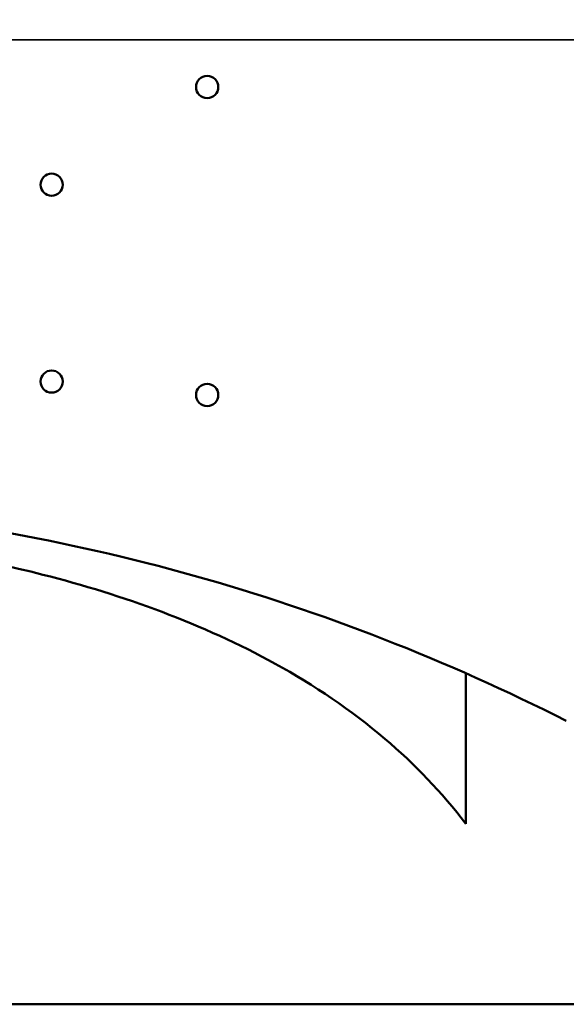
# Model space of a CAD drawing. Header units: inches. Extents: x 1 to 237, y 4 to 150.
# Tile 32 of 166: x 52.42 to 57.97, y 100.73 to 110.74. Entities that reach past the tile are written whole.
import ezdxf

# ---------------------------------------------------------------- set-up
doc = ezdxf.new("R2010")
doc.units = ezdxf.units.IN
doc.header["$LTSCALE"] = 7
doc.header["$MEASUREMENT"] = 0
for name, color, linetype, lineweight in [('Dimension (ANSI)', 7, 'Continuous', 25), ('Visible (ANSI)', 7, 'Continuous', 50), ('Visible Narrow (ANSI)', 7, 'Continuous', 35)]:
    doc.layers.add(name, color=color, linetype=linetype, lineweight=lineweight)
doc.styles.add('Dimension Text', font='tahoma.ttf')
doc.dimstyles.new('Dual Dimension', dxfattribs={"dimscale": 7, "dimtxt": 0.12, "dimasz": 0.098425, "dimexe": 0.125, "dimexo": 0.0625, "dimgap": 0.031496, "dimtad": 0, "dimtih": 1, "dimtoh": 1, "dimrnd": 1e-08, "dimzin": 4, "dimdsep": 46, "dimtxsty": 'Dimension Text', "dimcen": 0.09, "dimdle": 0.393701, "dimclrd": 256, "dimclre": 256, "dimclrt": 256, "dimadec": 0, "dimazin": 1, "dimtfac": 1, "dimtofl": 0, "dimtmove": 0, "dimatfit": 3, "dimfxl": 1, "dimtolj": 1, "dimtzin": 4, "dimlwd": -1, "dimlwe": -1, "dimarcsym": 0})

# ---------------------------------------------------------------- blocks, each defined once
blk = doc.blocks.new('*D9')
at = {"layer": 'Defpoints', "color": 0, "transparency": 16777216}
for p in [(66.307, 137.102), (66.307, 126.75), (31.764, 110.533)]:
    blk.add_point(p, dxfattribs=at)
at = {"layer": 'Dimension (ANSI)', "transparency": 16777216}
for p, q in [((31.764, 110.971), (31.764, 137.977)), ((66.307, 127.188), (66.307, 137.977)), ((32.453, 137.102), (45.118, 137.102)), ((65.618, 137.102), (52.954, 137.102))]:
    blk.add_line(p, q, dxfattribs=at)
for points in [[(32.453, 137.217), (32.453, 136.987), (31.764, 137.102)], [(65.618, 137.217), (65.618, 136.987), (66.307, 137.102)]]:
    blk.add_solid(points, dxfattribs=at)
at = {"layer": 'Dimension (ANSI)', "transparency": 16777216, "insert": (49.036, 137.102), "char_height": 0.84, "attachment_point": 5, "style": 'Dimension Text'}
blk.add_mtext('\\A1;{\\H3.0x;(}\\S34.54^ 877.4 mm;{\\H3.0x;)}', dxfattribs=at)

msp = doc.modelspace()

# ---------------------------------------------------------------- linework, layer by layer
at = {"layer": 'Visible (ANSI)'}
for p, q in [((56.9502, 104.0952), (56.9502, 102.5649)), ((36.5752, 100.7303), (59.6933, 100.7303))]:
    msp.add_line(p, q, dxfattribs=at)
for centre in [(54.3242, 110.0523), (52.7442, 109.0593), (52.7442, 107.0593), (54.3242, 106.9233)]:
    msp.add_circle(centre, 0.1128, dxfattribs=at)
msp.add_arc((48.5752, 85.1058), 20.7542, 63.08165, 85.51541, dxfattribs=at)
msp.add_open_spline([(56.9502, 102.5649), (56.7085, 102.8834), (56.4322, 103.1709), (55.7846, 103.7214), (55.41, 103.9732), (54.2808, 104.5971), (53.4699, 104.889), (51.9956, 105.2648), (51.3131, 105.3827), (50.2617, 105.5013), (49.8846, 105.5314), (49.5079, 105.55), (49.5074, 105.55), (49.5068, 105.55)], degree=3, knots=[0.000001, 0.000001, 0.000001, 0.000001, 3.0474189, 3.0474189, 6.4759892, 6.4759892, 12.8778946, 12.8778946, 18.0734508, 18.0734508, 20.9447466, 20.9447466, 20.9489017, 20.9489017, 20.9489017, 20.9489017], dxfattribs=at)
at = {"layer": 'Visible Narrow (ANSI)'}
msp.add_line((59.995, 110.5335), (31.7642, 110.5335), dxfattribs=at)

# ---------------------------------------------------------------- dimensions: what is measured, and where the dimension line sits
at = {"layer": 'Dimension (ANSI)'}
dim = msp.add_linear_dim(base=(66.3071, 137.1022), p1=(31.7642, 110.5335), p2=(66.3071, 126.7502), text='{\\H3.0x;(}\\S<>^ 877.4 mm;{\\H3.0x;)}', dimstyle='Dual Dimension', override={"dimgap": 0.031496, "dimtih": 0, "dimtoh": 0, "dimdec": 2, "dimpost": '\\X', "dimtol": 0, "dimlim": 0, "dimtp": 0, "dimtm": 0, "dimtdec": 2, "dimatfit": 1}, dxfattribs=at)
dim.commit()
dim.dimension.update_dxf_attribs({"geometry": '*D9', "text_midpoint": (49.0356, 137.1022), "dimtype": 160})

doc.saveas('drawing.dxf')
